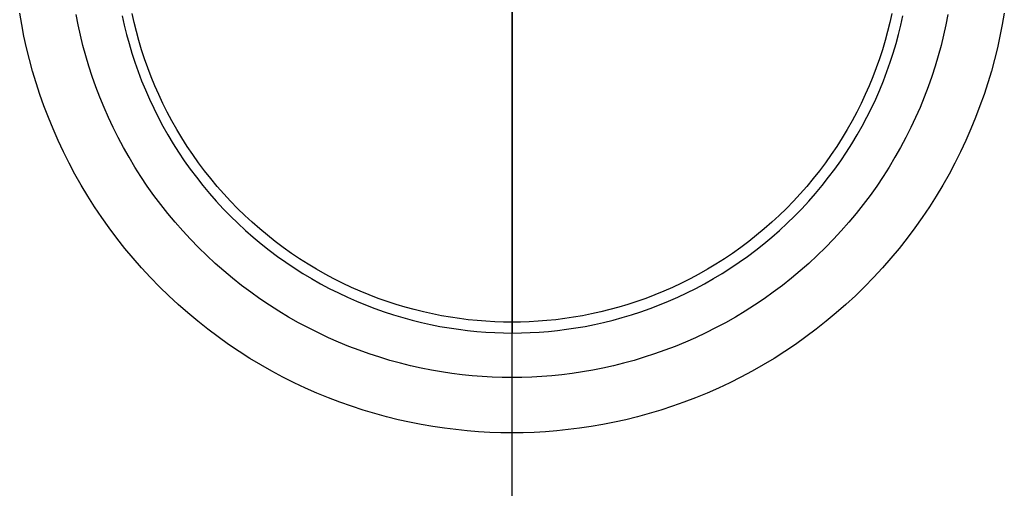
# Model space of a CAD drawing. Header units: millimetres. Extents: x -1135 to -483, y 786 to 1438.
# Tile 4 of 14: x -867 to -751, y 1047 to 1102. Entities that reach past the tile are written whole.
import ezdxf

# ---------------------------------------------------------------- set-up
doc = ezdxf.new("R2010")
doc.units = ezdxf.units.MM
doc.layers.add('EXTRUSIÓN', color=7, linetype='Continuous')

msp = doc.modelspace()

# ---------------------------------------------------------------- linework, layer by layer
at = {"layer": 'EXTRUSIÓN'}
for points in [[(-809.01, 972.91), (-809.01, 1251.23)], [(-809.01, 978.73), (-809.01, 1245.4)], [(-809.01, 978.73), (-809.01, 1245.4)], [(-809.01, 984.56), (-809.01, 1239.57)], [(-808.95, 1065.18), (-808.95, 1158.95)], [(-808.95, 1065.18), (-808.95, 1158.95)], [(-751.15, 1102.76), (-751.39, 1101.4), (-751.66, 1100.04), (-751.96, 1098.67), (-752.3, 1097.31), (-752.67, 1095.94), (-753.08, 1094.57), (-753.53, 1093.21), (-754.01, 1091.85), (-754.52, 1090.49), (-755.08, 1089.15), (-755.67, 1087.8), (-756.29, 1086.47), (-756.96, 1085.15), (-757.65, 1083.84), (-758.39, 1082.54), (-759.16, 1081.26), (-759.96, 1080), (-760.8, 1078.75), (-761.67, 1077.52), (-762.58, 1076.32), (-763.52, 1075.13), (-764.48, 1073.97), (-765.48, 1072.83), (-766.51, 1071.71), (-767.57, 1070.63), (-768.66, 1069.57), (-769.77, 1068.54), (-770.91, 1067.54), (-772.07, 1066.57), (-773.26, 1065.63), (-774.47, 1064.73), (-775.7, 1063.85), (-776.94, 1063.02), (-778.21, 1062.21), (-779.49, 1061.44), (-780.79, 1060.71), (-782.1, 1060.01), (-783.42, 1059.35), (-784.75, 1058.72), (-786.09, 1058.13), (-787.44, 1057.58), (-788.8, 1057.06), (-790.16, 1056.58), (-791.52, 1056.14), (-792.89, 1055.73), (-794.25, 1055.35), (-795.62, 1055.01), (-796.98, 1054.71), (-798.35, 1054.44), (-799.71, 1054.21), (-801.06, 1054.01), (-802.41, 1053.84), (-803.74, 1053.7), (-805.08, 1053.6), (-806.4, 1053.52), (-807.71, 1053.48), (-809.01, 1053.46), (-810.31, 1053.48), (-811.62, 1053.52), (-812.95, 1053.6), (-814.28, 1053.7), (-815.62, 1053.84), (-816.96, 1054.01), (-818.32, 1054.21), (-819.67, 1054.44), (-821.04, 1054.71), (-822.4, 1055.01), (-823.77, 1055.35), (-825.14, 1055.73), (-826.5, 1056.14), (-827.87, 1056.58), (-829.23, 1057.06), (-830.58, 1057.58), (-831.93, 1058.13), (-833.27, 1058.72), (-834.6, 1059.35), (-835.93, 1060.01), (-837.24, 1060.71), (-838.53, 1061.44), (-839.81, 1062.21), (-841.08, 1063.02), (-842.33, 1063.85), (-843.55, 1064.73), (-844.76, 1065.63), (-845.95, 1066.57), (-847.11, 1067.54), (-848.25, 1068.54), (-849.36, 1069.57), (-850.45, 1070.63), (-851.51, 1071.71), (-852.54, 1072.83), (-853.54, 1073.97), (-854.51, 1075.13), (-855.44, 1076.32), (-856.35, 1077.52), (-857.22, 1078.75), (-858.06, 1080), (-858.86, 1081.26), (-859.63, 1082.54), (-860.37, 1083.84), (-861.07, 1085.15), (-861.73, 1086.47), (-862.35, 1087.8), (-862.94, 1089.15), (-863.5, 1090.49), (-864.02, 1091.85), (-864.5, 1093.21), (-864.94, 1094.57), (-865.35, 1095.94), (-865.72, 1097.31), (-866.06, 1098.67), (-866.37, 1100.04), (-866.63, 1101.4), (-866.87, 1102.76)], [(-757.78, 1102.58), (-758.01, 1101.37), (-758.28, 1100.16), (-758.59, 1098.94), (-758.92, 1097.73), (-759.28, 1096.51), (-759.68, 1095.3), (-760.1, 1094.09), (-760.56, 1092.89), (-761.06, 1091.69), (-761.58, 1090.49), (-762.14, 1089.31), (-762.73, 1088.13), (-763.35, 1086.97), (-764, 1085.82), (-764.68, 1084.68), (-765.4, 1083.55), (-766.14, 1082.44), (-766.92, 1081.35), (-767.73, 1080.28), (-768.56, 1079.22), (-769.42, 1078.19), (-770.31, 1077.18), (-771.23, 1076.19), (-772.17, 1075.22), (-773.13, 1074.28), (-774.12, 1073.36), (-775.14, 1072.48), (-776.17, 1071.61), (-777.22, 1070.78), (-778.3, 1069.98), (-779.39, 1069.2), (-780.5, 1068.45), (-781.62, 1067.74), (-782.76, 1067.06), (-783.91, 1066.4), (-785.08, 1065.78), (-786.25, 1065.19), (-787.44, 1064.64), (-788.63, 1064.11), (-789.83, 1063.62), (-791.04, 1063.16), (-792.25, 1062.73), (-793.46, 1062.34), (-794.67, 1061.97), (-795.89, 1061.64), (-797.1, 1061.34), (-798.32, 1061.07), (-799.53, 1060.83), (-800.74, 1060.62), (-801.94, 1060.44), (-803.14, 1060.29), (-804.33, 1060.17), (-805.51, 1060.08), (-806.69, 1060.01), (-807.85, 1059.97), (-809.01, 1059.96), (-810.17, 1059.97), (-811.33, 1060.01), (-812.51, 1060.08), (-813.69, 1060.17), (-814.88, 1060.29), (-816.08, 1060.44), (-817.28, 1060.62), (-818.49, 1060.83), (-819.7, 1061.07), (-820.92, 1061.34), (-822.13, 1061.64), (-823.35, 1061.97), (-824.56, 1062.34), (-825.78, 1062.73), (-826.98, 1063.16), (-828.19, 1063.62), (-829.39, 1064.11), (-830.58, 1064.64), (-831.77, 1065.19), (-832.94, 1065.78), (-834.11, 1066.4), (-835.26, 1067.06), (-836.4, 1067.74), (-837.52, 1068.45), (-838.63, 1069.2), (-839.72, 1069.98), (-840.8, 1070.78), (-841.85, 1071.61), (-842.89, 1072.48), (-843.9, 1073.36), (-844.89, 1074.28), (-845.85, 1075.22), (-846.8, 1076.19), (-847.71, 1077.18), (-848.6, 1078.19), (-849.46, 1079.22), (-850.3, 1080.28), (-851.1, 1081.35), (-851.88, 1082.44), (-852.62, 1083.55), (-853.34, 1084.68), (-854.02, 1085.82), (-854.67, 1086.97), (-855.29, 1088.13), (-855.88, 1089.31), (-856.44, 1090.49), (-856.96, 1091.69), (-857.46, 1092.89), (-857.92, 1094.09), (-858.34, 1095.3), (-858.74, 1096.51), (-859.1, 1097.73), (-859.44, 1098.94), (-859.74, 1100.16), (-860.01, 1101.37), (-860.25, 1102.58)], [(-854.83, 1102.45), (-854.59, 1101.35), (-854.32, 1100.26), (-854.02, 1099.17), (-853.69, 1098.07), (-853.34, 1096.98), (-852.95, 1095.89), (-852.54, 1094.81), (-852.1, 1093.73), (-851.62, 1092.66), (-851.12, 1091.59), (-850.59, 1090.53), (-850.03, 1089.49), (-849.45, 1088.45), (-848.83, 1087.42), (-848.19, 1086.41), (-847.52, 1085.41), (-846.82, 1084.43), (-846.1, 1083.47), (-845.35, 1082.52), (-844.57, 1081.59), (-843.77, 1080.68), (-842.95, 1079.78), (-842.1, 1078.92), (-841.23, 1078.07), (-840.34, 1077.24), (-839.43, 1076.44), (-838.5, 1075.67), (-837.55, 1074.92), (-836.58, 1074.19), (-835.6, 1073.5), (-834.6, 1072.83), (-833.59, 1072.18), (-832.57, 1071.57), (-831.53, 1070.98), (-830.48, 1070.42), (-829.42, 1069.89), (-828.36, 1069.39), (-827.29, 1068.92), (-826.21, 1068.48), (-825.12, 1068.06), (-824.03, 1067.68), (-822.94, 1067.32), (-821.85, 1066.99), (-820.76, 1066.7), (-819.66, 1066.42), (-818.57, 1066.18), (-817.48, 1065.97), (-816.39, 1065.78), (-815.31, 1065.62), (-814.23, 1065.48), (-813.16, 1065.37), (-812.1, 1065.29), (-811.04, 1065.23), (-809.99, 1065.2), (-808.95, 1065.18), (-807.91, 1065.2), (-806.86, 1065.23), (-805.8, 1065.29), (-804.74, 1065.37), (-803.67, 1065.48), (-802.59, 1065.62), (-801.51, 1065.78), (-800.42, 1065.97), (-799.33, 1066.18), (-798.24, 1066.42), (-797.14, 1066.7), (-796.05, 1066.99), (-794.96, 1067.32), (-793.87, 1067.68), (-792.78, 1068.06), (-791.69, 1068.48), (-790.61, 1068.92), (-789.54, 1069.39), (-788.47, 1069.89), (-787.42, 1070.42), (-786.37, 1070.98), (-785.33, 1071.57), (-784.31, 1072.18), (-783.3, 1072.83), (-782.3, 1073.5), (-781.32, 1074.19), (-780.35, 1074.92), (-779.4, 1075.67), (-778.47, 1076.44), (-777.56, 1077.24), (-776.67, 1078.07), (-775.8, 1078.92), (-774.95, 1079.78), (-774.13, 1080.68), (-773.33, 1081.59), (-772.55, 1082.52), (-771.8, 1083.47), (-771.08, 1084.43), (-770.38, 1085.41), (-769.71, 1086.41), (-769.07, 1087.42), (-768.45, 1088.45), (-767.86, 1089.49), (-767.31, 1090.53), (-766.78, 1091.59), (-766.27, 1092.66), (-765.8, 1093.73), (-765.36, 1094.81), (-764.95, 1095.89), (-764.56, 1096.98), (-764.21, 1098.07), (-763.88, 1099.17), (-763.58, 1100.26), (-763.31, 1101.35), (-763.07, 1102.45)], [(-854.83, 1102.45), (-854.59, 1101.35), (-854.32, 1100.26), (-854.02, 1099.17), (-853.69, 1098.07), (-853.34, 1096.98), (-852.95, 1095.89), (-852.54, 1094.81), (-852.1, 1093.73), (-851.62, 1092.66), (-851.12, 1091.59), (-850.59, 1090.53), (-850.03, 1089.49), (-849.45, 1088.45), (-848.83, 1087.42), (-848.19, 1086.41), (-847.52, 1085.41), (-846.82, 1084.43), (-846.1, 1083.47), (-845.35, 1082.52), (-844.57, 1081.59), (-843.77, 1080.68), (-842.95, 1079.78), (-842.1, 1078.92), (-841.23, 1078.07), (-840.34, 1077.24), (-839.43, 1076.44), (-838.5, 1075.67), (-837.55, 1074.92), (-836.58, 1074.19), (-835.6, 1073.5), (-834.6, 1072.83), (-833.59, 1072.18), (-832.57, 1071.57), (-831.53, 1070.98), (-830.48, 1070.42), (-829.42, 1069.89), (-828.36, 1069.39), (-827.29, 1068.92), (-826.21, 1068.48), (-825.12, 1068.06), (-824.03, 1067.68), (-822.94, 1067.32), (-821.85, 1066.99), (-820.76, 1066.7), (-819.66, 1066.42), (-818.57, 1066.18), (-817.48, 1065.97), (-816.39, 1065.78), (-815.31, 1065.62), (-814.23, 1065.48), (-813.16, 1065.37), (-812.1, 1065.29), (-811.04, 1065.23), (-809.99, 1065.2), (-808.95, 1065.18), (-807.91, 1065.2), (-806.86, 1065.23), (-805.8, 1065.29), (-804.74, 1065.37), (-803.67, 1065.48), (-802.59, 1065.62), (-801.51, 1065.78), (-800.42, 1065.97), (-799.33, 1066.18), (-798.24, 1066.42), (-797.14, 1066.7), (-796.05, 1066.99), (-794.96, 1067.32), (-793.87, 1067.68), (-792.78, 1068.06), (-791.69, 1068.48), (-790.61, 1068.92), (-789.54, 1069.39), (-788.47, 1069.89), (-787.42, 1070.42), (-786.37, 1070.98), (-785.33, 1071.57), (-784.31, 1072.18), (-783.3, 1072.83), (-782.3, 1073.5), (-781.32, 1074.19), (-780.35, 1074.92), (-779.4, 1075.67), (-778.47, 1076.44), (-777.56, 1077.24), (-776.67, 1078.07), (-775.8, 1078.92), (-774.95, 1079.78), (-774.13, 1080.68), (-773.33, 1081.59), (-772.55, 1082.52), (-771.8, 1083.47), (-771.08, 1084.43), (-770.38, 1085.41), (-769.71, 1086.41), (-769.07, 1087.42), (-768.45, 1088.45), (-767.86, 1089.49), (-767.31, 1090.53), (-766.78, 1091.59), (-766.27, 1092.66), (-765.8, 1093.73), (-765.36, 1094.81), (-764.95, 1095.89), (-764.56, 1096.98), (-764.21, 1098.07), (-763.88, 1099.17), (-763.58, 1100.26), (-763.31, 1101.35), (-763.07, 1102.45)], [(-854.83, 1102.45), (-854.59, 1101.35), (-854.32, 1100.26), (-854.02, 1099.17), (-853.69, 1098.07), (-853.34, 1096.98), (-852.95, 1095.89), (-852.54, 1094.81), (-852.1, 1093.73), (-851.62, 1092.66), (-851.12, 1091.59), (-850.59, 1090.53), (-850.03, 1089.49), (-849.45, 1088.45), (-848.83, 1087.42), (-848.19, 1086.41), (-847.52, 1085.41), (-846.82, 1084.43), (-846.1, 1083.47), (-845.35, 1082.52), (-844.57, 1081.59), (-843.77, 1080.68), (-842.95, 1079.78), (-842.1, 1078.92), (-841.23, 1078.07), (-840.34, 1077.24), (-839.43, 1076.44), (-838.5, 1075.67), (-837.55, 1074.92), (-836.58, 1074.19), (-835.6, 1073.5), (-834.6, 1072.83), (-833.59, 1072.18), (-832.57, 1071.57), (-831.53, 1070.98), (-830.48, 1070.42), (-829.42, 1069.89), (-828.36, 1069.39), (-827.29, 1068.92), (-826.21, 1068.48), (-825.12, 1068.06), (-824.03, 1067.68), (-822.94, 1067.32), (-821.85, 1066.99), (-820.76, 1066.7), (-819.66, 1066.42), (-818.57, 1066.18), (-817.48, 1065.97), (-816.39, 1065.78), (-815.31, 1065.62), (-814.23, 1065.48), (-813.16, 1065.37), (-812.1, 1065.29), (-811.04, 1065.23), (-809.99, 1065.2), (-808.95, 1065.18), (-807.91, 1065.2), (-806.86, 1065.23), (-805.8, 1065.29), (-804.74, 1065.37), (-803.67, 1065.48), (-802.59, 1065.62), (-801.51, 1065.78), (-800.42, 1065.97), (-799.33, 1066.18), (-798.24, 1066.42), (-797.14, 1066.7), (-796.05, 1066.99), (-794.96, 1067.32), (-793.87, 1067.68), (-792.78, 1068.06), (-791.69, 1068.48), (-790.61, 1068.92), (-789.54, 1069.39), (-788.47, 1069.89), (-787.42, 1070.42), (-786.37, 1070.98), (-785.33, 1071.57), (-784.31, 1072.18), (-783.3, 1072.83), (-782.3, 1073.5), (-781.32, 1074.19), (-780.35, 1074.92), (-779.4, 1075.67), (-778.47, 1076.44), (-777.56, 1077.24), (-776.67, 1078.07), (-775.8, 1078.92), (-774.95, 1079.78), (-774.13, 1080.68), (-773.33, 1081.59), (-772.55, 1082.52), (-771.8, 1083.47), (-771.08, 1084.43), (-770.38, 1085.41), (-769.71, 1086.41), (-769.07, 1087.42), (-768.45, 1088.45), (-767.86, 1089.49), (-767.31, 1090.53), (-766.78, 1091.59), (-766.27, 1092.66), (-765.8, 1093.73), (-765.36, 1094.81), (-764.95, 1095.89), (-764.56, 1096.98), (-764.21, 1098.07), (-763.88, 1099.17), (-763.58, 1100.26), (-763.31, 1101.35), (-763.07, 1102.45)], [(-764.37, 1102.71), (-764.61, 1101.64), (-764.87, 1100.58), (-765.16, 1099.52), (-765.48, 1098.45), (-765.83, 1097.39), (-766.2, 1096.33), (-766.6, 1095.28), (-767.04, 1094.23), (-767.5, 1093.18), (-767.98, 1092.15), (-768.5, 1091.12), (-769.04, 1090.1), (-769.61, 1089.09), (-770.21, 1088.09), (-770.84, 1087.11), (-771.49, 1086.14), (-772.17, 1085.18), (-772.87, 1084.24), (-773.6, 1083.32), (-774.36, 1082.41), (-775.14, 1081.53), (-775.94, 1080.66), (-776.76, 1079.82), (-777.61, 1078.99), (-778.47, 1078.19), (-779.36, 1077.41), (-780.26, 1076.66), (-781.19, 1075.93), (-782.13, 1075.22), (-783.08, 1074.54), (-784.05, 1073.89), (-785.04, 1073.27), (-786.04, 1072.67), (-787.04, 1072.1), (-788.06, 1071.55), (-789.09, 1071.04), (-790.13, 1070.55), (-791.17, 1070.09), (-792.22, 1069.66), (-793.28, 1069.26), (-794.34, 1068.88), (-795.4, 1068.54), (-796.46, 1068.22), (-797.53, 1067.93), (-798.59, 1067.66), (-799.65, 1067.43), (-800.71, 1067.22), (-801.77, 1067.04), (-802.82, 1066.88), (-803.87, 1066.75), (-804.91, 1066.64), (-805.95, 1066.56), (-806.98, 1066.5), (-808, 1066.47), (-809.01, 1066.46), (-810.02, 1066.47), (-811.04, 1066.5), (-812.07, 1066.56), (-813.11, 1066.64), (-814.15, 1066.75), (-815.2, 1066.88), (-816.25, 1067.04), (-817.31, 1067.22), (-818.37, 1067.43), (-819.43, 1067.66), (-820.5, 1067.93), (-821.56, 1068.22), (-822.62, 1068.54), (-823.68, 1068.88), (-824.74, 1069.26), (-825.8, 1069.66), (-826.85, 1070.09), (-827.89, 1070.55), (-828.93, 1071.04), (-829.96, 1071.55), (-830.98, 1072.1), (-831.99, 1072.67), (-832.98, 1073.27), (-833.97, 1073.89), (-834.94, 1074.54), (-835.89, 1075.22), (-836.83, 1075.93), (-837.76, 1076.66), (-838.66, 1077.41), (-839.55, 1078.19), (-840.41, 1078.99), (-841.26, 1079.82), (-842.08, 1080.66), (-842.89, 1081.53), (-843.66, 1082.41), (-844.42, 1083.32), (-845.15, 1084.24), (-845.85, 1085.18), (-846.53, 1086.14), (-847.18, 1087.11), (-847.81, 1088.09), (-848.41, 1089.09), (-848.98, 1090.1), (-849.52, 1091.12), (-850.04, 1092.15), (-850.53, 1093.18), (-850.99, 1094.23), (-851.42, 1095.28), (-851.82, 1096.33), (-852.19, 1097.39), (-852.54, 1098.45), (-852.86, 1099.52), (-853.15, 1100.58), (-853.41, 1101.64), (-853.65, 1102.71)]]:
    msp.add_lwpolyline(points, dxfattribs=at)
at = {"layer": 'EXTRUSIÓN', "extrusion": (1, 0, 0)}
for points in [[(799.45, -1245.53), (1066.46, -600.91)], [(1053.46, -595.53), (1066.46, -600.91)], [(1065.18, -920.53), (1065.18, -826.76)], [(786.45, -1240.14), (1053.46, -595.53)]]:
    msp.add_lwpolyline(points, dxfattribs=at)

doc.saveas('drawing.dxf')
